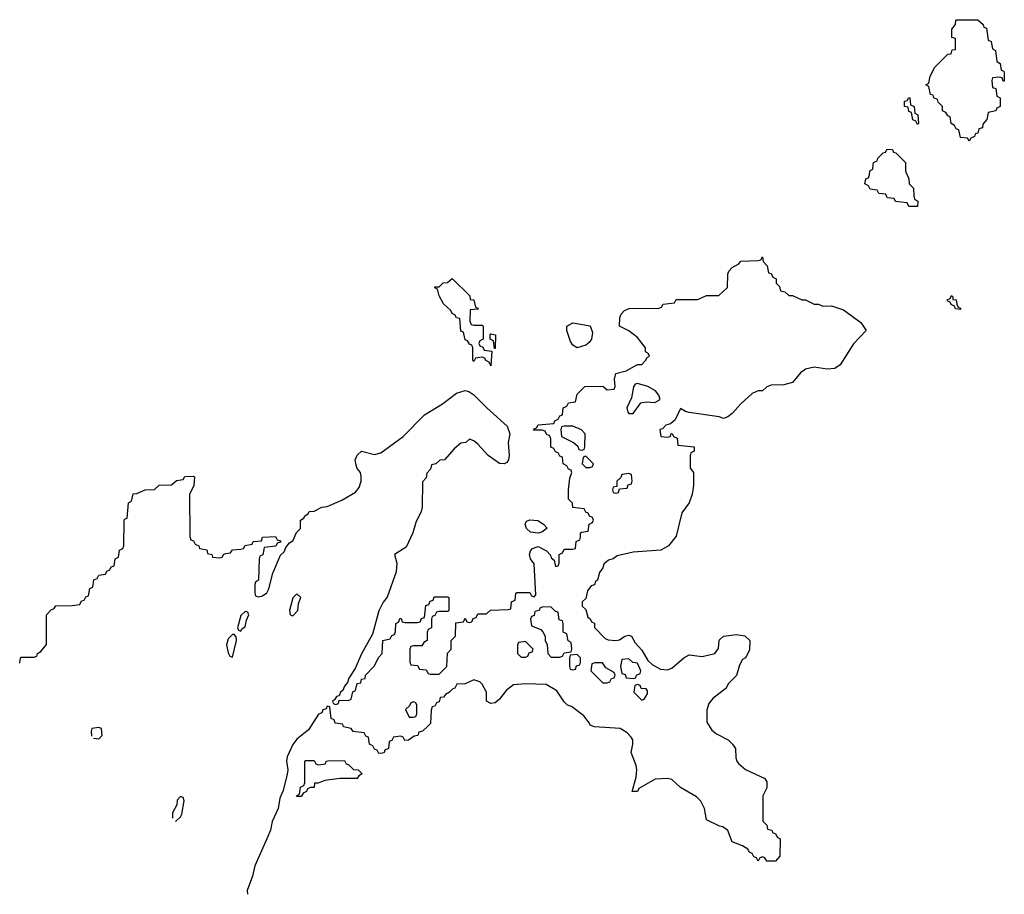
# Model space of a CAD drawing. Header units: inches. Extents: x 2112843 to 2323771, y 35243 to 209174.
# Tile 1 of 83: x 2129043 to 2133613, y 46612 to 50673. Entities that reach past the tile are written whole.
import ezdxf

# ---------------------------------------------------------------- set-up
doc = ezdxf.new("R2010")
doc.units = ezdxf.units.IN
doc.header["$MEASUREMENT"] = 0
for name, color, linetype in [('C1024', 7, 'Continuous'), ('C1034', 7, 'Continuous'), ('C1035', 7, 'Continuous')]:
    doc.layers.add(name, color=color, linetype=linetype)

msp = doc.modelspace()

# ---------------------------------------------------------------- linework, layer by layer
at = {"layer": 'C1024', "color": 6}
for points in [[(2129043, 47686.1), (2129046, 47710), (2129050, 47714), (2129110, 47714), (2129122, 47718), (2129126, 47730), (2129140.4, 47739.6), (2129167.3, 47772.7), (2129168, 47910), (2129190, 47934), (2129202, 47938), (2129210, 47952), (2129287.3, 47952.7), (2129322, 47958), (2129330, 47974), (2129342, 47978), (2129350, 47994), (2129362, 47998), (2129368.4, 48031.6), (2129382, 48038), (2129387.3, 48072.7), (2129402, 48078), (2129410, 48094), (2129442, 48098), (2129447.3, 48112.7), (2129462, 48118), (2129467.3, 48132.7), (2129482, 48138), (2129486, 48170), (2129502, 48178), (2129506, 48210), (2129522, 48218), (2129526, 48230), (2129527.3, 48347.3), (2129530, 48354), (2129542, 48358), (2129548, 48430), (2129562, 48438), (2129568.9, 48471.2), (2129587.3, 48472.7), (2129626, 48490), (2129668, 48492), (2129690, 48511), (2129747.3, 48512.7), (2129770, 48534), (2129802, 48538), (2129810, 48552), (2129850, 48554), (2129854, 48550), (2129851.3, 48510), (2129831.6, 48468.4), (2129832.7, 48272.7), (2129838, 48258), (2129850, 48254), (2129858, 48238), (2129874, 48230), (2129878, 48218), (2129910.8, 48210.8), (2129914, 48194), (2129934, 48190), (2129938, 48178), (2129970, 48174), (2129982, 48178), (2129990, 48192), (2130000, 48193.9)], [(2129410, 47386), (2129378, 47382), (2129374, 47370), (2129376.9, 47346.5)], [(2129386.3, 47337), (2129410, 47334), (2129426, 47350), (2129422, 47382), (2129410, 47386)], [(2129790, 47066), (2129774, 47050), (2129771.6, 47028.4), (2129752, 46990), (2129752.7, 46967.3), (2129751.2, 46965.9)], [(2129765.8, 46951.1), (2129790, 46972), (2129795.5, 46984.5), (2129806, 47046), (2129802, 47062), (2129790, 47066)]]:
    msp.add_lwpolyline(points, dxfattribs=at)
at = {"layer": 'C1034', "color": 6}
for points in [[(2133154, 50000), (2133154, 49970), (2133170, 49934), (2133171.3, 49911.3), (2133191.3, 49890), (2133192.7, 49852.7), (2133198, 49838), (2133212, 49830), (2133210, 49806), (2133170, 49806), (2133162, 49822), (2133108.4, 49828.4), (2133102, 49842), (2133070, 49846), (2133062, 49862), (2133030, 49866), (2133022, 49882), (2132990, 49886), (2132982, 49902), (2132966, 49910), (2132970, 49934), (2132982, 49938), (2132987.3, 49952.7), (2132988.4, 49971.6), (2133002, 49978), (2133004.8, 50000)], [(2130000, 48193.9), (2130022, 48198), (2130030, 48212), (2130070, 48214), (2130082, 48218), (2130090, 48232), (2130122, 48238), (2130126, 48250), (2130166, 48254), (2130170, 48270.8), (2130230, 48274), (2130238, 48258), (2130252.7, 48252.7), (2130252.7, 48247.3), (2130238, 48242), (2130231.6, 48228.4), (2130178, 48222), (2130171.6, 48188.4), (2130158, 48182), (2130154, 48170), (2130152, 48070), (2130138, 48062), (2130134, 48050), (2130134, 48010), (2130138, 47998), (2130150, 47994), (2130170, 47998), (2130190, 48012), (2130199, 48030), (2130217.2, 48102.8), (2130252.9, 48187.1), (2130270, 48202), (2130278, 48222), (2130295.3, 48244.7), (2130310, 48254), (2130327.3, 48292.7), (2130346, 48310), (2130346, 48350), (2130362, 48358), (2130366, 48370), (2130382, 48378), (2130386, 48390), (2130410, 48391.3), (2130446, 48410), (2130470, 48412.7), (2130537.6, 48442.4), (2130601.2, 48478.8), (2130618.8, 48501.2), (2130628.4, 48530), (2130628.4, 48550), (2130624.6, 48570), (2130610, 48589.8), (2130602.6, 48610), (2130600.3, 48630), (2130610, 48650.4), (2130630, 48670.3), (2130690, 48654.6), (2130718.8, 48661.2), (2130822.4, 48737.6), (2130921, 48839), (2131005.2, 48890), (2131070, 48939.3), (2131110.8, 48950.8), (2131126.8, 48946.8), (2131151.3, 48931.3), (2131211.3, 48870), (2131305.1, 48785.1), (2131318, 48750), (2131310.7, 48710), (2131314.8, 48650), (2131311.3, 48630), (2131303.5, 48616.5), (2131292, 48610), (2131270, 48612.3), (2131217.2, 48650), (2131170, 48702), (2131150, 48718), (2131130, 48726), (2131114, 48710), (2131090, 48706), (2131059.6, 48680.4), (2131014, 48630), (2130992.7, 48627.3), (2130974, 48610), (2130954, 48606), (2130950, 48586), (2130932.7, 48567.3), (2130930, 48546), (2130912.7, 48527.3), (2130911, 48410), (2130906, 48390), (2130881.1, 48338.9), (2130868, 48290), (2130836.5, 48223.5), (2130782, 48190), (2130794, 48150), (2130790.8, 48110), (2130748.2, 47991.8), (2130730, 47968.7), (2130710, 47928), (2130680.7, 47819.3), (2130630, 47728.7), (2130599.9, 47660.1), (2130570, 47615.3), (2130564, 47596), (2130550, 47578), (2130542, 47558), (2130532, 47550), (2130526, 47534), (2130514, 47530), (2130504.7, 47515.3), (2130494, 47510), (2130498, 47498), (2130510, 47494), (2130522, 47498), (2130526, 47514), (2130567.3, 47512.7), (2130582, 47518), (2130588.4, 47551.6), (2130602, 47558), (2130608.7, 47591.3), (2130626, 47594), (2130628.9, 47611.2), (2130646, 47614), (2130648, 47630), (2130688.4, 47671.6), (2130710, 47714), (2130726, 47730), (2130728, 47790), (2130762, 47798), (2130770, 47814), (2130782, 47818), (2130787.3, 47832.7), (2130788, 47870), (2130802, 47878), (2130807.3, 47892.7), (2130812.7, 47892.7), (2130818, 47878), (2130830, 47874), (2130890, 47874), (2130902, 47878), (2130907.3, 47892.7), (2130922, 47898), (2130927.3, 47952.7), (2130942, 47958), (2130947.3, 47972.7), (2130962, 47978), (2130967.3, 47992.7), (2131030, 47994), (2131034, 47990), (2131034, 47930), (2131030, 47926), (2130990, 47926), (2130978, 47922), (2130970, 47906), (2130958, 47902), (2130954, 47890), (2130954, 47850), (2130938, 47842), (2130934, 47830), (2130934, 47790), (2130918, 47782), (2130910, 47766), (2130870, 47766), (2130858, 47762), (2130854, 47750), (2130854, 47690), (2130858, 47678), (2130890, 47674), (2130898, 47658), (2130930, 47654), (2130938, 47638), (2130950, 47634), (2130990, 47634), (2131026, 47670), (2131028.4, 47731.6), (2131046, 47750), (2131046, 47790), (2131066, 47810), (2131067.3, 47872.7), (2131102, 47878), (2131110, 47894), (2131118, 47878), (2131130, 47874), (2131142, 47878), (2131147.3, 47892.7), (2131162, 47898), (2131170, 47914), (2131210, 47914), (2131228.4, 47931.6), (2131310, 47934), (2131322, 47938), (2131326, 47970), (2131342, 47978), (2131346, 48010), (2131350, 48014), (2131410, 48014), (2131418, 47998), (2131430, 47994), (2131438, 48002), (2131430, 48146), (2131414, 48170), (2131408.7, 48190), (2131413.2, 48206.8), (2131422.7, 48217.3), (2131450, 48226.8), (2131487.5, 48207.5), (2131507.1, 48187.1), (2131510, 48174), (2131523.6, 48163.6), (2131530, 48134), (2131542, 48138), (2131546, 48150), (2131546, 48190), (2131562, 48198), (2131570, 48214), (2131610, 48214), (2131622, 48218), (2131626, 48250), (2131642, 48258), (2131646, 48270), (2131646, 48290), (2131650, 48294), (2131682, 48298), (2131686, 48330), (2131702, 48338), (2131706, 48350), (2131702, 48362), (2131687.3, 48367.3), (2131682, 48382), (2131670, 48386), (2131662, 48402), (2131610, 48408), (2131608, 48428), (2131590, 48446), (2131589.3, 48490.7), (2131596.4, 48543.6), (2131606, 48570), (2131602, 48582), (2131590, 48586), (2131582, 48602), (2131566, 48610), (2131562, 48642), (2131550, 48646), (2131542, 48662), (2131530, 48666), (2131522, 48682), (2131508.4, 48688.4), (2131507.3, 48727.3), (2131502, 48742), (2131490, 48746), (2131482, 48762), (2131467.3, 48767.3), (2131427.3, 48767.3), (2131430, 48774), (2131442, 48778), (2131450, 48792), (2131522, 48798), (2131526, 48810), (2131542, 48818), (2131550, 48834), (2131562, 48838), (2131566, 48870), (2131582, 48878), (2131590, 48894), (2131622, 48898), (2131630, 48934), (2131666, 48970), (2131750, 48972), (2131770, 48954), (2131802, 48958), (2131806, 48970), (2131803.1, 49003.1), (2131809.2, 49030.8), (2131858, 49042), (2131910, 49072), (2131930, 49072), (2131948, 49090), (2131955.3, 49104.7), (2131966, 49110), (2131962, 49122), (2131948, 49130), (2131948, 49150), (2131910, 49198), (2131870, 49228.7), (2131826, 49250), (2131828, 49290), (2131834.6, 49305.4), (2131850, 49322), (2131871.6, 49331.6), (2132010, 49334), (2132022, 49338), (2132030, 49352), (2132082, 49358), (2132090, 49374), (2132190, 49374), (2132230, 49392), (2132287.3, 49392.7), (2132328, 49430), (2132328.9, 49491.2), (2132334.6, 49505.4), (2132350, 49522), (2132380.4, 49539.6), (2132390, 49551.3), (2132470, 49554), (2132482, 49558), (2132490, 49572), (2132494, 49550), (2132512, 49530), (2132518, 49498), (2132530, 49494), (2132538, 49478), (2132554, 49470), (2132554, 49450), (2132570, 49434), (2132574, 49414), (2132594, 49410), (2132612.7, 49392.7), (2132630, 49392), (2132672.7, 49372.7), (2132690, 49372), (2132730, 49352), (2132750, 49351.3), (2132770, 49342), (2132810, 49344.7), (2132866.4, 49326.4), (2132947.1, 49267.1), (2132972, 49230), (2132912.6, 49167.4), (2132850.3, 49069.7), (2132826, 49054), (2132790.3, 49049.7), (2132730, 49059.7), (2132690.2, 49049.8), (2132666.4, 49033.6), (2132630, 48989), (2132590, 48978), (2132530, 48975.3), (2132511.1, 48968.8), (2132490.6, 48949.4), (2132470, 48949), (2132442.5, 48937.5), (2132390.3, 48889.7), (2132350, 48844), (2132330, 48828.7), (2132310, 48822), (2132290, 48828.7), (2132150, 48849), (2132133.2, 48853.2), (2132110, 48868), (2132084.9, 48815.1), (2132063.5, 48796.5), (2132042, 48790), (2132026.4, 48773.6), (2132014, 48770), (2132018, 48738), (2132050, 48734), (2132062, 48738), (2132066, 48750), (2132071.6, 48751.6), (2132078, 48738), (2132094, 48730), (2132098, 48698), (2132174, 48690), (2132174, 48670), (2132158, 48662), (2132154, 48650), (2132154, 48590), (2132170.6, 48570), (2132170.4, 48510.4), (2132164, 48470), (2132150, 48429.4), (2132116.7, 48383.3), (2132090, 48275.3), (2132053.4, 48230), (2132018, 48210), (2131890, 48200.9), (2131816.4, 48183.6), (2131798, 48170), (2131776.3, 48163.7), (2131754.4, 48145.6), (2131750, 48128), (2131734, 48106), (2131724.7, 48070), (2131715.5, 48064.5), (2131710, 48049.6), (2131695.2, 48044.8), (2131678.5, 48021.5), (2131670, 47986), (2131654, 47970), (2131654, 47950), (2131670, 47934), (2131679.6, 47899.6), (2131690, 47891.3), (2131696.9, 47876.9), (2131710, 47871), (2131710.7, 47850.7), (2131759.8, 47799.8), (2131773.4, 47793.4), (2131810, 47790.6), (2131826.3, 47793.7), (2131850.9, 47810.9), (2131870, 47816), (2131882, 47810), (2131899.9, 47779.9), (2131930, 47746), (2131958, 47698), (2131978.5, 47678.5), (2132017.5, 47657.5), (2132050, 47654.9), (2132070, 47662), (2132125.2, 47710), (2132150, 47724), (2132210, 47716.4), (2132269.4, 47730.6), (2132286, 47754), (2132290, 47792), (2132310, 47811.3), (2132370, 47818), (2132408.4, 47811.6), (2132430.9, 47790.9), (2132430, 47746), (2132411.3, 47710), (2132398, 47702), (2132383.6, 47676.4), (2132370, 47628.7), (2132331.3, 47590), (2132322, 47570), (2132259.2, 47520.8), (2132241.4, 47498.6), (2132231.7, 47468.3), (2132231.8, 47411.9), (2132255.1, 47375.1), (2132277.3, 47357.3), (2132330.7, 47330), (2132350.8, 47310), (2132364.7, 47290), (2132366.4, 47246.4), (2132370.6, 47230.6), (2132379.8, 47219.8), (2132411.8, 47191.9), (2132502, 47150), (2132510, 47134), (2132510, 47106), (2132492, 47070), (2132492, 46952), (2132510, 46934), (2132514, 46914), (2132534, 46910), (2132538, 46898), (2132550, 46894), (2132558, 46878), (2132572, 46870), (2132570.9, 46789.1), (2132550, 46766), (2132510, 46766), (2132502, 46782), (2132490, 46786), (2132478, 46782), (2132470, 46766), (2132462, 46782), (2132450, 46786), (2132442, 46802), (2132430, 46808.7), (2132422, 46822), (2132398, 46838), (2132350, 46855.3), (2132329.3, 46909.3), (2132306, 46926), (2132291, 46929), (2132230, 46958), (2132221.2, 47010), (2132204.1, 47044.1), (2132184.1, 47064.1), (2132110, 47107.6), (2132070, 47146), (2132049.6, 47149.6), (2131992.8, 47147.2), (2131916.9, 47103.1), (2131910, 47089.2), (2131886, 47090), (2131904.5, 47155.5), (2131907, 47190), (2131903.7, 47210), (2131880.9, 47270), (2131889.3, 47310), (2131889.2, 47330), (2131881.5, 47341.5), (2131862, 47362), (2131830, 47382.7), (2131710, 47389.5), (2131690, 47398), (2131687.3, 47407.3), (2131660.7, 47440.7), (2131603.9, 47483.9), (2131586, 47490), (2131570, 47506), (2131536.2, 47556.2), (2131486.8, 47586.8), (2131390.2, 47589.7), (2131335.5, 47584.5), (2131300.9, 47559.1), (2131270, 47519), (2131250, 47502), (2131230, 47498), (2131209.5, 47509.5), (2131209, 47550), (2131190, 47588), (2131178, 47598), (2131150, 47608.7), (2131110, 47589.3), (2131072, 47588), (2131062, 47570), (2131053.2, 47566.8), (2131038, 47550), (2131019.6, 47540.4), (2131010, 47528), (2130994, 47526), (2130990, 47506), (2130978, 47502), (2130970, 47486), (2130958, 47482), (2130952.7, 47467.3), (2130950, 47406), (2130934, 47390), (2130912, 47370), (2130895.3, 47364.7), (2130890.7, 47350), (2130873.4, 47346.6), (2130848, 47328), (2130830, 47326), (2130822, 47342), (2130810, 47346), (2130778, 47342), (2130770, 47326), (2130758, 47322), (2130754, 47290), (2130738, 47282), (2130734, 47270), (2130727.3, 47267.3), (2130710, 47266), (2130702, 47282), (2130690, 47286), (2130682, 47302), (2130666, 47310), (2130662, 47342), (2130650, 47346), (2130642, 47362), (2130590, 47368), (2130582, 47382), (2130546, 47390), (2130542, 47402), (2130507.3, 47407.3), (2130502, 47422), (2130488.4, 47428.4), (2130482, 47482), (2130470, 47486), (2130466, 47474), (2130450, 47468), (2130444.5, 47455.5), (2130430, 47448.7), (2130383.5, 47376.5), (2130330, 47333.2), (2130310, 47308), (2130284, 47250), (2130280.7, 47230), (2130287.3, 47190), (2130284, 47170), (2130266.2, 47093.8), (2130250, 47058), (2130242.8, 47010), (2130214.8, 46950), (2130206.4, 46910), (2130190.3, 46870), (2130134.9, 46745.1), (2130124.1, 46695.9), (2130099.1, 46630), (2130100, 46612.3)]]:
    msp.add_lwpolyline(points, dxfattribs=at)
for points in [[(2131150, 49254), (2131190, 49254), (2131194, 49250), (2131194, 49190), (2131178, 49182), (2131174, 49170), (2131178, 49158), (2131192.7, 49152.7), (2131198, 49138), (2131234, 49134), (2131230, 49066), (2131222, 49082), (2131206, 49090), (2131202, 49102), (2131190, 49106), (2131158, 49102), (2131150, 49086), (2131146, 49090), (2131146, 49150), (2131142, 49162), (2131130, 49166), (2131122, 49182), (2131110, 49186), (2131102, 49222), (2131090, 49226), (2131086, 49286), (2131070, 49288), (2131062, 49302), (2131050, 49309.2), (2131043.3, 49323.3), (2131010, 49354), (2130989.3, 49390.7), (2130982, 49422), (2130970, 49428), (2130970, 49432), (2130990, 49432), (2131009.1, 49450.9), (2131028, 49452), (2131050, 49471), (2131132, 49390), (2131134, 49374), (2131150, 49372), (2131158, 49338), (2131170, 49334), (2131171.1, 49328.8), (2131134, 49326), (2131132.7, 49272.7), (2131138, 49258)], [(2133410, 49328), (2133386, 49330), (2133382, 49342), (2133366, 49350), (2133362, 49362), (2133350, 49366), (2133348, 49372), (2133362, 49378), (2133367.3, 49392.7), (2133374, 49386), (2133374, 49374), (2133390, 49372), (2133391.6, 49351.6), (2133398, 49338), (2133410, 49334)], [(2131630, 49149.2), (2131610, 49162), (2131598.6, 49178.6), (2131582, 49230), (2131582, 49250), (2131610, 49266), (2131690, 49250.8), (2131700.7, 49220.7), (2131696.3, 49190), (2131686.4, 49173.6), (2131670, 49160.9)], [(2131246, 49146), (2131242, 49182), (2131226, 49190), (2131226, 49210), (2131230, 49214), (2131251, 49210), (2131250, 49146)], [(2131910, 48984), (2131899.6, 48980.4), (2131891, 48969), (2131882.8, 48917.2), (2131861, 48870), (2131864.7, 48850), (2131870, 48844.7), (2131890, 48844.7), (2131926, 48894), (2131950, 48898.8), (2131990, 48894.8), (2132015.3, 48910), (2132009, 48930), (2131994, 48950), (2131958, 48970)], [(2131610, 48786), (2131570, 48786), (2131558, 48782), (2131554, 48770), (2131558, 48738), (2131614, 48710), (2131632.7, 48692.7), (2131638, 48678), (2131650, 48674), (2131662, 48678), (2131666, 48690), (2131668, 48750), (2131650, 48768)], [(2131670, 48646), (2131658, 48642), (2131654, 48610), (2131670, 48594), (2131690, 48594), (2131702, 48598), (2131706, 48610)], [(2131870, 48566), (2131838, 48562), (2131832.7, 48547.3), (2131814, 48530), (2131814, 48506), (2131798, 48502), (2131794, 48490), (2131798, 48478), (2131810, 48474), (2131822, 48478), (2131826, 48494), (2131862, 48498), (2131867.3, 48512.7), (2131882, 48518), (2131886, 48530), (2131882, 48562)], [(2131450, 48289), (2131413.2, 48293.2), (2131395.3, 48310), (2131388.7, 48330), (2131395.3, 48344.7), (2131410, 48351.3), (2131447.1, 48347.1), (2131474, 48330), (2131491.6, 48311.6), (2131466, 48294)], [(2130330, 48008), (2130310, 47988), (2130294.8, 47930), (2130298, 47910), (2130310, 47904.9), (2130333.6, 47930), (2130337.2, 47962.8), (2130348, 47990)], [(2131472.7, 47947.3), (2131458, 47942), (2131454, 47930), (2131434, 47926), (2131430, 47906), (2131418, 47902), (2131414, 47890), (2131418, 47858), (2131461, 47841), (2131471.3, 47831.3), (2131482, 47810), (2131482, 47790), (2131491.1, 47771.2), (2131494, 47730), (2131510, 47714), (2131550, 47714), (2131562, 47718), (2131570, 47734), (2131602, 47738), (2131606, 47750), (2131602, 47782), (2131588.4, 47788.4), (2131582, 47822), (2131566, 47830), (2131566, 47870), (2131562, 47882), (2131547.3, 47887.3), (2131542, 47922), (2131530, 47926), (2131510, 47946)], [(2130090, 47926), (2130070, 47906), (2130054, 47850), (2130058, 47838), (2130070, 47834), (2130074.6, 47845.4), (2130090, 47854), (2130095.3, 47884.7), (2130106, 47910), (2130102, 47922)], [(2130038, 47818), (2130030, 47818), (2130010, 47798), (2130002.8, 47770), (2130010, 47734), (2130018, 47718), (2130030, 47714), (2130048.7, 47790), (2130048, 47808)], [(2131390, 47786), (2131358, 47782), (2131354, 47770), (2131354, 47730), (2131370, 47714), (2131390, 47714), (2131402, 47718), (2131407.3, 47732.7), (2131422, 47738), (2131426, 47750)], [(2131630, 47726), (2131598, 47722), (2131594, 47710), (2131594, 47670), (2131598, 47658), (2131610, 47654), (2131622, 47658), (2131627.3, 47672.7), (2131642, 47678), (2131646, 47690), (2131646, 47710)], [(2131747.3, 47687.3), (2131712.7, 47687.3), (2131698, 47682), (2131694, 47650), (2131750, 47594), (2131770, 47594), (2131782, 47598), (2131790, 47614), (2131802, 47618), (2131806, 47630), (2131802, 47642), (2131763.1, 47663.1)], [(2131870, 47706), (2131838, 47702), (2131832, 47670), (2131838, 47638), (2131852.7, 47632.7), (2131858, 47618), (2131890, 47614), (2131902, 47618), (2131906, 47630), (2131922, 47638), (2131926, 47650), (2131910, 47686), (2131888.4, 47688.4)], [(2131910, 47586), (2131898, 47582), (2131894, 47550), (2131930, 47514), (2131942, 47518), (2131956.4, 47543.6), (2131956.4, 47556.4), (2131950, 47566), (2131927.3, 47567.3), (2131922, 47582)], [(2130870, 47506), (2130858, 47502), (2130852.7, 47487.3), (2130834, 47470), (2130850, 47434), (2130870, 47434), (2130882, 47438), (2130886, 47450), (2130886, 47490), (2130882, 47502)], [(2130330, 47066), (2130328, 47070), (2130342, 47078), (2130346, 47110), (2130362, 47118), (2130366, 47130), (2130366, 47230), (2130370, 47234), (2130410, 47234), (2130418, 47218), (2130430, 47214), (2130462, 47218), (2130466, 47230), (2130472.7, 47232.7), (2130550, 47234), (2130558, 47218), (2130570, 47214), (2130592, 47192), (2130614, 47190), (2130632, 47172), (2130616.9, 47163.1), (2130610, 47149.7), (2130530.4, 47149.6), (2130459.6, 47140.4), (2130428.4, 47128.4), (2130411.6, 47128.4), (2130410, 47108.7), (2130392, 47108), (2130378, 47102), (2130374, 47090), (2130358, 47082), (2130350, 47066)]]:
    msp.add_lwpolyline(points, close=True, dxfattribs=at)
at = {"layer": 'C1035', "color": 6}
for points in [[(2133607.3, 50387.3), (2133602, 50402), (2133590, 50406), (2133558, 50402), (2133554, 50390), (2133558, 50358), (2133572.7, 50352.7), (2133578, 50318), (2133594, 50310), (2133594, 50270), (2133578, 50262), (2133574, 50250), (2133538, 50242), (2133532, 50210), (2133512.7, 50187.3), (2133512, 50170), (2133494, 50166), (2133490, 50146), (2133478, 50142), (2133474, 50130), (2133458, 50122), (2133450, 50108), (2133442, 50122), (2133410, 50126), (2133402, 50162), (2133390, 50166), (2133382, 50182), (2133366, 50190), (2133362, 50222), (2133350, 50226), (2133342, 50242), (2133326, 50250), (2133326, 50270), (2133306, 50290), (2133302, 50302), (2133286, 50310), (2133282, 50322), (2133270, 50326), (2133262, 50362), (2133248, 50370), (2133262, 50378), (2133268, 50410), (2133290, 50452), (2133350, 50512), (2133366, 50514), (2133370, 50532), (2133386, 50534), (2133386, 50586), (2133368.7, 50590), (2133368.4, 50628.4), (2133386, 50650), (2133388, 50670), (2133392.7, 50672.7), (2133490, 50672), (2133514, 50650), (2133518, 50638), (2133530, 50634), (2133538, 50578), (2133551.6, 50571.6), (2133558, 50538), (2133572, 50530), (2133578, 50478), (2133594, 50470), (2133598, 50438), (2133610, 50434), (2133612.7, 50427.3), (2133612.7, 50387.3)], [(2133210, 50186), (2133202, 50202), (2133188.4, 50208.4), (2133182, 50242), (2133170, 50246), (2133166, 50266), (2133148.7, 50270), (2133150, 50294), (2133162, 50298), (2133170, 50312), (2133174, 50310), (2133178, 50278), (2133194, 50270), (2133198, 50238), (2133211.6, 50231.6), (2133214, 50190)]]:
    msp.add_lwpolyline(points, close=True, dxfattribs=at)
msp.add_lwpolyline([(2133004.8, 50000), (2133006, 50010), (2133022, 50018), (2133026, 50030), (2133050, 50054), (2133062, 50058), (2133068.4, 50071.6), (2133094, 50070), (2133098, 50058), (2133110, 50054), (2133154, 50010), (2133154, 50000)], dxfattribs=at)

doc.saveas('drawing.dxf')
